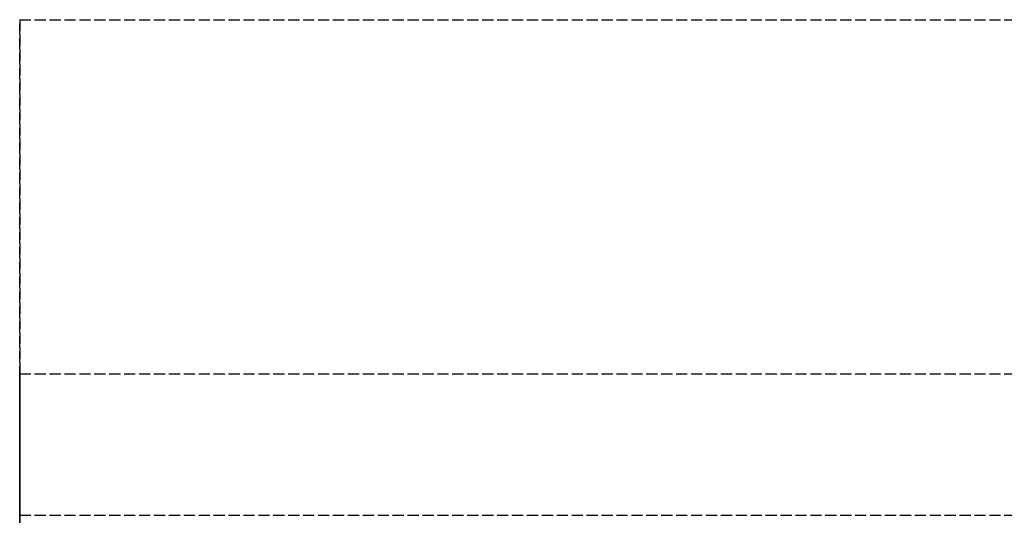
# Model space of a CAD drawing. Header units: millimetres. Extents: x 0 to 2050, y -94 to 94.
# Tile 11 of 16: x 0 to 132, y 27 to 94. Entities that reach past the tile are written whole.
import ezdxf

# ---------------------------------------------------------------- set-up
doc = ezdxf.new("R2010")
doc.units = ezdxf.units.MM
doc.header["$LTSCALE"] = 10
doc.linetypes.add('ALLCAD_Strich', pattern=[0.2, 0.15, -0.05])
doc.layers.add('BESCH_KONT_sich_schn_grun_2d', color=10, linetype='Continuous')
doc.layers.add('BESCH_KONT_sich_schn_seit_2d', color=160, linetype='Continuous')

msp = doc.modelspace()

# ---------------------------------------------------------------- linework, layer by layer
at = {"layer": 'BESCH_KONT_sich_schn_grun_2d', "linetype": 'ALLCAD_Strich'}
for p, q in [((0, 94), (2050, 94)), ((0, 94), (0, -94)), ((0, 46.5), (2050, 46.5)), ((0, 27.5), (2050, 27.5))]:
    msp.add_line(p, q, dxfattribs=at)
at = {"layer": 'BESCH_KONT_sich_schn_seit_2d', "linetype": 'ALLCAD_Strich'}
for p, q in [((0, -94, 2360), (0, 94, 2360)), ((0, 94, 2360), (0, 94, 2410)), ((0, 94, 2410), (0, -94, 2410)), ((0, 46.5), (0, 46.5, 2298.5)), ((0, 46.5), (0, 45.5)), ((0, 46.5, 2298.5), (0, 46.5, 2360)), ((0, 27.5, 2298.5), (0, 46.5, 2298.5)), ((0, 46.5, 2360), (0, 27.5, 2360)), ((0, -45.5), (0, 45.5)), ((0, 45.5, 17), (0, 25.5, 17)), ((0, 45.5), (0, 45.5, 17)), ((0, 33.5, 6), (0, 37.5, 6)), ((0, 37.5, 11), (0, 33.5, 11)), ((0, 27.5, 17), (0, 27.5, 2298.5)), ((0, 27.5, 2360), (0, 27.5, 2298.5)), ((0, 27.5), (0, 27.5, 17))]:
    msp.add_line(p, q, dxfattribs=at)
at = {"layer": 'BESCH_KONT_sich_schn_seit_2d', "linetype": 'ALLCAD_Strich', "extrusion": (1, 0, 0)}
for centre, start, end in [((37.5, 8.5), 270, 90), ((33.5, 8.5), 90, 270)]:
    msp.add_arc(centre, 2.5, start, end, dxfattribs=at)

doc.saveas('drawing.dxf')
